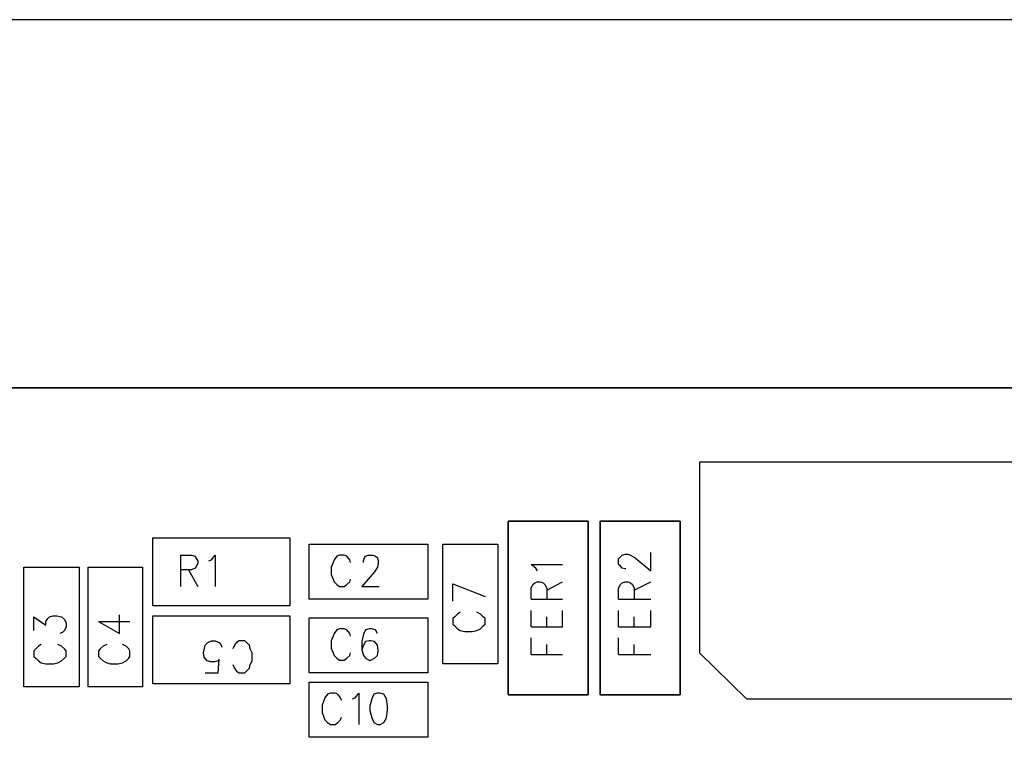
# Model space of a CAD drawing. Extents: x 11.9 to 28.1, y 10.8 to 21.2.
# Tile 40 of 56: x 17.884 to 18.953, y 18.356 to 19.136. Entities that reach past the tile are written whole.
import ezdxf

# ---------------------------------------------------------------- set-up
doc = ezdxf.new("R2010")
doc.units = 0
doc.layers.add('ASSYDWGTOP_pho', color=1, linetype='CONTINUOUS')

msp = doc.modelspace()

# ---------------------------------------------------------------- linework, layer by layer
at = {"layer": 'ASSYDWGTOP_pho'}
for points in [[(20.192, 19.136), (15.193, 19.136)], [(19.792, 18.736), (15.193, 18.736)], [(15.193, 18.736), (20.192, 18.736)], [(19.513, 18.655), (18.622, 18.655)], [(18.622, 18.655), (18.622, 18.448)], [(18.028, 18.499), (18.028, 18.573)], [(18.028, 18.573), (18.177, 18.573)], [(18.177, 18.573), (18.177, 18.499)], [(18.198, 18.506), (18.198, 18.566)], [(18.198, 18.566), (18.327, 18.566)], [(18.327, 18.566), (18.327, 18.506)], [(18.343, 18.436), (18.343, 18.566)], [(18.343, 18.566), (18.403, 18.566)], [(18.403, 18.566), (18.403, 18.436)], [(18.569, 18.537), (18.569, 18.557)], [(18.058, 18.554), (18.058, 18.52)], [(18.058, 18.554), (18.07, 18.554)], [(18.07, 18.554), (18.074, 18.553)], [(18.074, 18.553), (18.075, 18.551)], [(18.075, 18.551), (18.077, 18.548)], [(18.077, 18.548), (18.077, 18.545)], [(18.089, 18.548), (18.092, 18.549)], [(18.092, 18.549), (18.096, 18.554)], [(18.096, 18.554), (18.096, 18.52)], [(18.224, 18.546), (18.222, 18.541)], [(18.225, 18.549), (18.224, 18.546)], [(18.228, 18.553), (18.225, 18.549)], [(18.231, 18.554), (18.228, 18.553)], [(18.236, 18.554), (18.231, 18.554)], [(18.239, 18.553), (18.236, 18.554)], [(18.242, 18.549), (18.239, 18.553)], [(18.243, 18.546), (18.242, 18.549)], [(18.257, 18.548), (18.258, 18.551)], [(18.257, 18.546), (18.257, 18.548)], [(18.258, 18.551), (18.259, 18.553)], [(18.259, 18.553), (18.262, 18.554)], [(18.262, 18.554), (18.267, 18.554)], [(18.267, 18.554), (18.27, 18.553)], [(18.27, 18.553), (18.272, 18.551)], [(18.272, 18.551), (18.273, 18.548)], [(18.273, 18.548), (18.273, 18.545)], [(18.534, 18.55), (18.536, 18.552)], [(18.534, 18.544), (18.534, 18.55)], [(18.536, 18.552), (18.538, 18.554)], [(18.538, 18.554), (18.541, 18.555)], [(18.541, 18.555), (18.544, 18.555)], [(18.544, 18.555), (18.547, 18.554)], [(18.547, 18.554), (18.552, 18.551)], [(18.552, 18.551), (18.569, 18.537)], [(17.888, 18.411), (17.888, 18.541)], [(17.888, 18.541), (17.948, 18.541)], [(17.948, 18.541), (17.948, 18.411)], [(17.958, 18.411), (17.958, 18.541)], [(17.958, 18.541), (18.017, 18.541)], [(18.017, 18.541), (18.017, 18.411)], [(18.07, 18.538), (18.058, 18.538)], [(18.067, 18.538), (18.077, 18.52)], [(18.074, 18.54), (18.07, 18.538)], [(18.075, 18.541), (18.074, 18.54)], [(18.077, 18.545), (18.075, 18.541)], [(18.222, 18.541), (18.222, 18.533)], [(18.269, 18.536), (18.255, 18.52)], [(18.272, 18.541), (18.269, 18.536)], [(18.273, 18.545), (18.272, 18.541)], [(18.444, 18.54), (18.439, 18.544)], [(18.439, 18.544), (18.473, 18.544)], [(18.446, 18.537), (18.444, 18.54)], [(18.536, 18.542), (18.534, 18.544)], [(18.538, 18.54), (18.536, 18.542)], [(18.541, 18.539), (18.538, 18.54)], [(18.542, 18.539), (18.541, 18.539)], [(18.222, 18.533), (18.224, 18.528)], [(18.224, 18.528), (18.225, 18.525)], [(18.225, 18.525), (18.228, 18.522)], [(18.239, 18.522), (18.242, 18.525)], [(18.242, 18.525), (18.243, 18.528)], [(18.441, 18.522), (18.443, 18.524)], [(18.443, 18.524), (18.446, 18.525)], [(18.446, 18.525), (18.449, 18.525)], [(18.449, 18.525), (18.452, 18.524)], [(18.452, 18.524), (18.454, 18.522)], [(18.456, 18.516), (18.473, 18.525)], [(18.536, 18.522), (18.538, 18.524)], [(18.538, 18.524), (18.541, 18.525)], [(18.541, 18.525), (18.544, 18.525)], [(18.544, 18.525), (18.547, 18.524)], [(18.547, 18.524), (18.549, 18.522)], [(18.551, 18.516), (18.569, 18.525)], [(18.228, 18.522), (18.231, 18.52)], [(18.231, 18.52), (18.236, 18.52)], [(18.236, 18.52), (18.239, 18.522)], [(18.255, 18.52), (18.274, 18.52)], [(18.354, 18.523), (18.389, 18.509)], [(18.354, 18.504), (18.354, 18.523)], [(18.439, 18.518), (18.441, 18.522)], [(18.439, 18.506), (18.439, 18.518)], [(18.454, 18.522), (18.456, 18.518)], [(18.456, 18.518), (18.456, 18.506)], [(18.534, 18.518), (18.536, 18.522)], [(18.534, 18.506), (18.534, 18.518)], [(18.549, 18.522), (18.551, 18.518)], [(18.551, 18.518), (18.551, 18.506)], [(18.327, 18.506), (18.198, 18.506)], [(18.439, 18.506), (18.473, 18.506)], [(18.534, 18.506), (18.569, 18.506)], [(18.177, 18.499), (18.028, 18.499)], [(18.362, 18.492), (18.359, 18.49)], [(18.384, 18.49), (18.38, 18.492)], [(18.439, 18.476), (18.439, 18.494)], [(18.473, 18.476), (18.473, 18.494)], [(18.534, 18.476), (18.534, 18.494)], [(18.569, 18.476), (18.569, 18.494)], [(17.899, 18.472), (17.899, 18.487)], [(17.899, 18.487), (17.912, 18.478)], [(17.912, 18.482), (17.914, 18.485)], [(17.912, 18.478), (17.912, 18.482)], [(17.914, 18.485), (17.916, 18.487)], [(17.916, 18.487), (17.92, 18.488)], [(17.92, 18.488), (17.924, 18.488)], [(17.924, 18.488), (17.929, 18.487)], [(17.929, 18.487), (17.932, 18.484)], [(17.932, 18.484), (17.934, 18.48)], [(17.969, 18.482), (17.992, 18.469)], [(17.969, 18.482), (18.003, 18.482)], [(17.992, 18.469), (17.992, 18.489)], [(18.028, 18.414), (18.028, 18.488)], [(18.028, 18.488), (18.177, 18.488)], [(18.177, 18.488), (18.177, 18.414)], [(18.198, 18.486), (18.327, 18.486)], [(18.198, 18.426), (18.198, 18.486)], [(18.327, 18.486), (18.327, 18.426)], [(18.356, 18.487), (18.354, 18.485)], [(18.354, 18.485), (18.354, 18.479)], [(18.359, 18.49), (18.356, 18.487)], [(18.387, 18.487), (18.384, 18.49)], [(18.389, 18.485), (18.387, 18.487)], [(18.389, 18.479), (18.389, 18.485)], [(18.456, 18.476), (18.456, 18.487)], [(18.551, 18.476), (18.551, 18.487)], [(17.932, 18.472), (17.93, 18.47)], [(17.934, 18.476), (17.932, 18.472)], [(17.934, 18.48), (17.934, 18.476)], [(18.228, 18.473), (18.225, 18.469)], [(18.231, 18.474), (18.228, 18.473)], [(18.236, 18.474), (18.231, 18.474)], [(18.239, 18.473), (18.236, 18.474)], [(18.242, 18.469), (18.239, 18.473)], [(18.259, 18.473), (18.257, 18.468)], [(18.263, 18.474), (18.259, 18.473)], [(18.266, 18.474), (18.263, 18.474)], [(18.27, 18.473), (18.266, 18.474)], [(18.272, 18.469), (18.27, 18.473)], [(18.354, 18.479), (18.356, 18.477)], [(18.356, 18.477), (18.359, 18.474)], [(18.359, 18.474), (18.362, 18.472)], [(18.362, 18.472), (18.367, 18.471)], [(18.367, 18.471), (18.375, 18.471)], [(18.375, 18.471), (18.38, 18.472)], [(18.38, 18.472), (18.384, 18.474)], [(18.384, 18.474), (18.387, 18.477)], [(18.387, 18.477), (18.389, 18.479)], [(18.439, 18.476), (18.473, 18.476)], [(18.534, 18.476), (18.569, 18.476)], [(17.93, 18.47), (17.927, 18.469)], [(18.088, 18.459), (18.092, 18.461)], [(18.092, 18.461), (18.096, 18.461)], [(18.096, 18.461), (18.1, 18.459)], [(18.122, 18.461), (18.119, 18.459)], [(18.128, 18.461), (18.122, 18.461)], [(18.13, 18.459), (18.128, 18.461)], [(18.224, 18.466), (18.222, 18.461)], [(18.222, 18.461), (18.222, 18.453)], [(18.225, 18.469), (18.224, 18.466)], [(18.243, 18.466), (18.242, 18.469)], [(18.257, 18.468), (18.255, 18.46)], [(18.255, 18.46), (18.255, 18.451)], [(18.259, 18.46), (18.257, 18.456)], [(18.263, 18.461), (18.259, 18.46)], [(18.265, 18.461), (18.263, 18.461)], [(18.269, 18.46), (18.265, 18.461)], [(18.272, 18.456), (18.269, 18.46)], [(18.439, 18.446), (18.439, 18.464)], [(18.534, 18.446), (18.534, 18.464)], [(17.901, 18.452), (17.899, 18.45)], [(17.899, 18.45), (17.899, 18.444)], [(17.904, 18.455), (17.901, 18.452)], [(17.907, 18.457), (17.904, 18.455)], [(17.929, 18.455), (17.925, 18.457)], [(17.932, 18.452), (17.929, 18.455)], [(17.934, 18.45), (17.932, 18.452)], [(17.934, 18.444), (17.934, 18.45)], [(17.971, 18.452), (17.969, 18.45)], [(17.969, 18.45), (17.969, 18.444)], [(17.974, 18.455), (17.971, 18.452)], [(17.978, 18.457), (17.974, 18.455)], [(17.999, 18.455), (17.995, 18.457)], [(18.002, 18.452), (17.999, 18.455)], [(18.003, 18.45), (18.002, 18.452)], [(18.003, 18.444), (18.003, 18.45)], [(18.083, 18.448), (18.084, 18.451)], [(18.084, 18.451), (18.085, 18.456)], [(18.085, 18.456), (18.088, 18.459)], [(18.1, 18.459), (18.102, 18.457)], [(18.102, 18.457), (18.103, 18.454)], [(18.117, 18.456), (18.115, 18.452)], [(18.119, 18.459), (18.117, 18.456)], [(18.133, 18.456), (18.13, 18.459)], [(18.134, 18.452), (18.133, 18.456)], [(18.136, 18.448), (18.134, 18.452)], [(18.222, 18.453), (18.224, 18.448)], [(18.257, 18.456), (18.255, 18.451)], [(18.255, 18.451), (18.257, 18.445)], [(18.273, 18.451), (18.272, 18.456)], [(18.272, 18.445), (18.273, 18.45)], [(18.273, 18.45), (18.273, 18.451)], [(18.456, 18.446), (18.456, 18.457)], [(18.551, 18.446), (18.551, 18.457)], [(17.899, 18.444), (17.901, 18.442)], [(17.901, 18.442), (17.904, 18.439)], [(17.904, 18.439), (17.907, 18.437)], [(17.925, 18.437), (17.929, 18.439)], [(17.929, 18.439), (17.932, 18.442)], [(17.932, 18.442), (17.934, 18.444)], [(17.969, 18.444), (17.971, 18.442)], [(17.971, 18.442), (17.974, 18.439)], [(17.974, 18.439), (17.978, 18.437)], [(17.995, 18.437), (17.999, 18.439)], [(17.999, 18.439), (18.002, 18.442)], [(18.002, 18.442), (18.003, 18.444)], [(18.084, 18.443), (18.083, 18.448)], [(18.087, 18.439), (18.084, 18.443)], [(18.091, 18.438), (18.087, 18.439)], [(18.099, 18.439), (18.095, 18.438)], [(18.099, 18.426), (18.1, 18.441)], [(18.1, 18.441), (18.099, 18.439)], [(18.134, 18.435), (18.136, 18.439)], [(18.136, 18.439), (18.136, 18.448)], [(18.224, 18.448), (18.225, 18.445)], [(18.225, 18.445), (18.228, 18.442)], [(18.228, 18.442), (18.231, 18.44)], [(18.231, 18.44), (18.236, 18.44)], [(18.236, 18.44), (18.239, 18.442)], [(18.239, 18.442), (18.242, 18.445)], [(18.242, 18.445), (18.243, 18.448)], [(18.257, 18.445), (18.259, 18.442)], [(18.259, 18.442), (18.263, 18.44)], [(18.263, 18.44), (18.265, 18.44)], [(18.265, 18.44), (18.269, 18.442)], [(18.269, 18.442), (18.272, 18.445)], [(18.439, 18.446), (18.473, 18.446)], [(18.534, 18.446), (18.569, 18.446)], [(18.622, 18.448), (18.673, 18.398)], [(17.907, 18.437), (17.912, 18.436)], [(17.912, 18.436), (17.92, 18.436)], [(17.92, 18.436), (17.925, 18.437)], [(17.978, 18.437), (17.982, 18.436)], [(17.982, 18.436), (17.99, 18.436)], [(17.99, 18.436), (17.995, 18.437)], [(18.095, 18.438), (18.091, 18.438)], [(18.115, 18.435), (18.117, 18.431)], [(18.117, 18.431), (18.119, 18.428)], [(18.119, 18.428), (18.122, 18.426)], [(18.128, 18.426), (18.13, 18.428)], [(18.13, 18.428), (18.133, 18.431)], [(18.133, 18.431), (18.134, 18.435)], [(18.403, 18.436), (18.343, 18.436)], [(18.085, 18.426), (18.099, 18.426)], [(18.122, 18.426), (18.128, 18.426)], [(18.327, 18.426), (18.198, 18.426)], [(17.948, 18.411), (17.888, 18.411)], [(18.017, 18.411), (17.958, 18.411)], [(18.177, 18.414), (18.028, 18.414)], [(18.198, 18.356), (18.198, 18.416)], [(18.198, 18.416), (18.327, 18.416)], [(18.327, 18.416), (18.327, 18.356)], [(18.214, 18.396), (18.212, 18.391)], [(18.215, 18.399), (18.214, 18.396)], [(18.218, 18.403), (18.215, 18.399)], [(18.221, 18.404), (18.218, 18.403)], [(18.226, 18.404), (18.221, 18.404)], [(18.229, 18.403), (18.226, 18.404)], [(18.232, 18.399), (18.229, 18.403)], [(18.233, 18.396), (18.232, 18.399)], [(18.245, 18.398), (18.248, 18.399)], [(18.248, 18.399), (18.252, 18.404)], [(18.252, 18.404), (18.252, 18.37)], [(18.266, 18.398), (18.264, 18.39)], [(18.268, 18.403), (18.266, 18.398)], [(18.272, 18.404), (18.268, 18.403)], [(18.275, 18.404), (18.272, 18.404)], [(18.279, 18.403), (18.275, 18.404)], [(18.282, 18.398), (18.279, 18.403)], [(18.283, 18.39), (18.282, 18.398)], [(18.673, 18.398), (19.462, 18.398)], [(18.212, 18.391), (18.212, 18.383)], [(18.264, 18.39), (18.264, 18.385)], [(18.264, 18.385), (18.266, 18.377)], [(18.282, 18.377), (18.283, 18.385)], [(18.283, 18.385), (18.283, 18.39)], [(18.212, 18.383), (18.214, 18.378)], [(18.214, 18.378), (18.215, 18.375)], [(18.215, 18.375), (18.218, 18.372)], [(18.229, 18.372), (18.232, 18.375)], [(18.232, 18.375), (18.233, 18.378)], [(18.266, 18.377), (18.268, 18.372)], [(18.279, 18.372), (18.282, 18.377)], [(18.218, 18.372), (18.221, 18.37)], [(18.221, 18.37), (18.226, 18.37)], [(18.226, 18.37), (18.229, 18.372)], [(18.268, 18.372), (18.272, 18.37)], [(18.272, 18.37), (18.275, 18.37)], [(18.275, 18.37), (18.279, 18.372)], [(18.327, 18.356), (18.198, 18.356)]]:
    msp.add_lwpolyline(points, dxfattribs=at)
for points in [[(18.414, 18.402), (18.414, 18.591)], [(18.414, 18.591), (18.501, 18.591)], [(18.501, 18.591), (18.501, 18.402)], [(18.514, 18.402), (18.514, 18.591)], [(18.514, 18.591), (18.601, 18.591)], [(18.601, 18.591), (18.601, 18.402)], [(18.501, 18.402), (18.414, 18.402)], [(18.601, 18.402), (18.514, 18.402)]]:
    msp.add_lwpolyline(points, close=True, dxfattribs=at)

doc.saveas('drawing.dxf')
